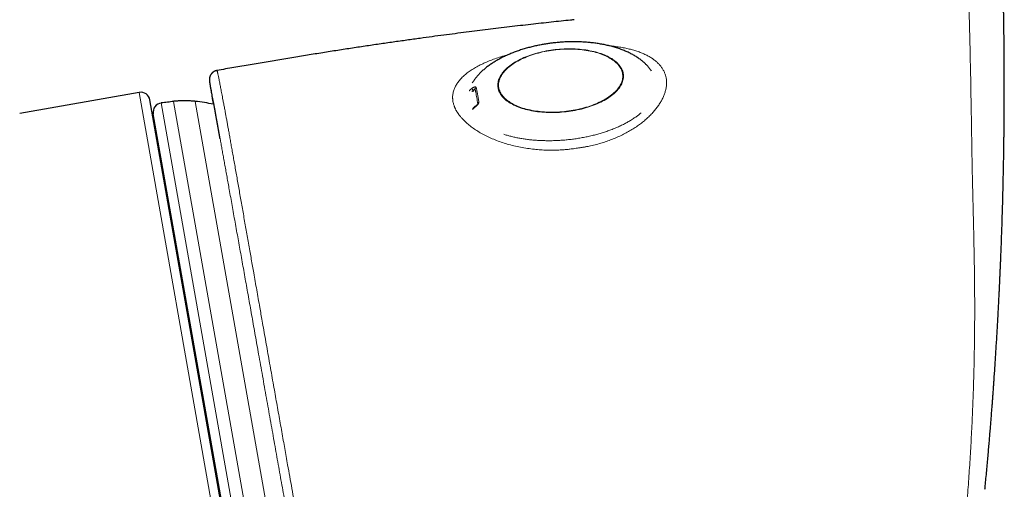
# Model space of a CAD drawing. Header units: millimetres. Extents: x 8 to 835, y 12 to 866.
# Tile 29 of 46: x 428 to 481, y 583 to 608. Entities that reach past the tile are written whole.
import ezdxf

# ---------------------------------------------------------------- set-up
doc = ezdxf.new("R2010")
doc.units = ezdxf.units.MM

msp = doc.modelspace()

# ---------------------------------------------------------------- linework, layer by layer
at = {"color": 7, "linetype": 'Continuous', "lineweight": 30}
for p, q in [((434.243, 603.91), (427.802, 602.774)), ((442.983, 557.218), (434.822, 603.504)), ((442.897, 557.984), (435.002, 602.755))]:
    msp.add_line(p, q, dxfattribs=at)
at = {"color": 8, "linetype": 'Continuous', "lineweight": 0}
for p, q in [((434.243, 603.91), (442.578, 556.639)), ((452.272, 603.962), (452.267, 604.015)), ((452.365, 604.084), (452.38, 603.926)), ((435.435, 603.339), (443.503, 557.584)), ((444.16, 557.73), (436.103, 603.426)), ((445.253, 558.126), (437.265, 603.427)), ((453.911, 601.651), (453.988, 601.626))]:
    msp.add_line(p, q, dxfattribs=at)
at = {"color": 8, "linetype": 'Continuous', "lineweight": 0, "flags": 128}
for points in [[(457.268, 602.867), (457.388, 602.881), (457.508, 602.898), (457.627, 602.918), (457.745, 602.939), (457.863, 602.962), (457.979, 602.987), (458.094, 603.014), (458.207, 603.044), (458.319, 603.075), (458.429, 603.108), (458.537, 603.142), (458.643, 603.179), (458.748, 603.217), (458.849, 603.257), (458.949, 603.299), (459.046, 603.342), (459.14, 603.387), (459.232, 603.433), (459.32, 603.48), (459.406, 603.529), (459.489, 603.579), (459.568, 603.631), (459.644, 603.684), (459.717, 603.737), (459.786, 603.792), (459.851, 603.848), (459.913, 603.904), (459.971, 603.962), (460.026, 604.02), (460.076, 604.078), (460.123, 604.138), (460.165, 604.198), (460.203, 604.258), (460.238, 604.319), (460.268, 604.38), (460.294, 604.441), (460.315, 604.502), (460.333, 604.563), (460.346, 604.625), (460.355, 604.686), (460.359, 604.747), (460.359, 604.808), (460.355, 604.868), (460.347, 604.928), (460.334, 604.988), (460.317, 605.047), (460.296, 605.105), (460.27, 605.162), (460.24, 605.219), (460.206, 605.275), (460.168, 605.33), (460.126, 605.384), (460.08, 605.437), (460.03, 605.489), (459.976, 605.539), (459.918, 605.588), (459.857, 605.636), (459.791, 605.683), (459.723, 605.728), (459.65, 605.772), (459.574, 605.814), (459.495, 605.854), (459.413, 605.893), (459.328, 605.93), (459.239, 605.965), (459.148, 605.998), (459.054, 606.03), (458.957, 606.059), (458.858, 606.087), (458.756, 606.113), (458.652, 606.137), (458.546, 606.158), (458.438, 606.178), (458.328, 606.195), (458.216, 606.211), (458.103, 606.224), (457.988, 606.235), (457.872, 606.244), (457.755, 606.251), (457.637, 606.256), (457.518, 606.258), (457.398, 606.259), (457.278, 606.257), (457.157, 606.253), (457.036, 606.246), (456.915, 606.238), (456.795, 606.227), (456.674, 606.214), (456.554, 606.2), (456.434, 606.183), (456.315, 606.163), (456.197, 606.142), (456.079, 606.119), (455.963, 606.094), (455.848, 606.067), (455.735, 606.037), (455.623, 606.006), (455.513, 605.973), (455.405, 605.939), (455.298, 605.902), (455.194, 605.864), (455.092, 605.824), (454.993, 605.782), (454.896, 605.739), (454.802, 605.694), (454.71, 605.648), (454.622, 605.601), (454.536, 605.552), (454.453, 605.502), (454.374, 605.45), (454.298, 605.397), (454.225, 605.344), (454.156, 605.289), (454.091, 605.233), (454.029, 605.177), (453.971, 605.119), (453.916, 605.061), (453.866, 605.003), (453.819, 604.943), (453.777, 604.883), (453.739, 604.823), (453.704, 604.762), (453.674, 604.701), (453.648, 604.64), (453.627, 604.579), (453.609, 604.518), (453.596, 604.456), (453.587, 604.395), (453.583, 604.334), (453.583, 604.273), (453.587, 604.213), (453.595, 604.153), (453.608, 604.093), (453.625, 604.034), (453.646, 603.976), (453.672, 603.919), (453.702, 603.862), (453.736, 603.806), (453.774, 603.751), (453.816, 603.697), (453.862, 603.644), (453.912, 603.592), (453.966, 603.542), (454.024, 603.493), (454.085, 603.445), (454.151, 603.398), (454.219, 603.353), (454.292, 603.309), (454.368, 603.267), (454.447, 603.227), (454.529, 603.188), (454.614, 603.151), (454.703, 603.116), (454.794, 603.083), (454.888, 603.051), (454.985, 603.022), (455.084, 602.994), (455.186, 602.968), (455.29, 602.944), (455.396, 602.923), (455.504, 602.903), (455.614, 602.886), (455.726, 602.87), (455.839, 602.857), (455.954, 602.846), (456.07, 602.837), (456.187, 602.83), (456.305, 602.825), (456.424, 602.823), (456.544, 602.822), (456.664, 602.824), (456.785, 602.828), (456.905, 602.835), (457.026, 602.843), (457.147, 602.854), (457.268, 602.867)], [(453.632, 604.162), (453.645, 604.102), (453.662, 604.044), (453.683, 603.986), (453.709, 603.929), (453.739, 603.872), (453.772, 603.817), (453.81, 603.762), (453.852, 603.708), (453.899, 603.656), (453.949, 603.604), (454.002, 603.554), (454.06, 603.505), (454.122, 603.458), (454.187, 603.412), (454.256, 603.367), (454.328, 603.324), (454.404, 603.282), (454.483, 603.242), (454.565, 603.204), (454.65, 603.167), (454.738, 603.132), (454.829, 603.099), (454.923, 603.068), (455.02, 603.039), (455.119, 603.012), (455.22, 602.987), (455.324, 602.963), (455.43, 602.942), (455.538, 602.923), (455.647, 602.906), (455.759, 602.891), (455.872, 602.878), (455.986, 602.867), (456.102, 602.859), (456.218, 602.852), (456.336, 602.848), (456.455, 602.846), (456.574, 602.846), (456.693, 602.849), (456.814, 602.853), (456.934, 602.86), (457.054, 602.869), (457.174, 602.88), (457.294, 602.893), (457.414, 602.909), (457.533, 602.926), (457.651, 602.946), (457.768, 602.967), (457.885, 602.991), (458, 603.016), (458.114, 603.044), (458.226, 603.074), (458.337, 603.105), (458.446, 603.138), (458.553, 603.174), (458.658, 603.21), (458.76, 603.249), (458.861, 603.289), (458.959, 603.331), (459.055, 603.375), (459.147, 603.42), (459.238, 603.466), (459.325, 603.514), (459.409, 603.563), (459.49, 603.613), (459.567, 603.665), (459.642, 603.718), (459.713, 603.772), (459.78, 603.826), (459.844, 603.882), (459.904, 603.939), (459.96, 603.996), (460.012, 604.054), (460.061, 604.113), (460.105, 604.172), (460.146, 604.232), (460.182, 604.292), (460.215, 604.352), (460.243, 604.413), (460.266, 604.474), (460.286, 604.535), (460.301, 604.596), (460.312, 604.657), (460.319, 604.718), (460.321, 604.778), (460.32, 604.839), (460.313, 604.898), (460.303, 604.958), (460.288, 605.017), (460.269, 605.075), (460.245, 605.133), (460.218, 605.19), (460.186, 605.246), (460.15, 605.301), (460.11, 605.355), (460.066, 605.408), (460.018, 605.46), (459.966, 605.511), (459.91, 605.56), (459.851, 605.608), (459.787, 605.655), (459.72, 605.701), (459.65, 605.745), (459.576, 605.787), (459.498, 605.828), (459.418, 605.867), (459.334, 605.905), (459.247, 605.94), (459.158, 605.974), (459.065, 606.006), (458.97, 606.036), (458.872, 606.065), (458.772, 606.091), (458.669, 606.115), (458.564, 606.138), (458.457, 606.158), (458.349, 606.176), (458.238, 606.192), (458.126, 606.206), (458.012, 606.218), (457.897, 606.227), (457.781, 606.235), (457.664, 606.24), (457.546, 606.243), (457.427, 606.244), (457.307, 606.243), (457.188, 606.239), (457.067, 606.234), (456.947, 606.226), (456.827, 606.216), (456.707, 606.204), (456.587, 606.189), (456.468, 606.173), (456.349, 606.154), (456.231, 606.134), (456.115, 606.111), (455.999, 606.087), (455.884, 606.06), (455.771, 606.031), (455.66, 606.001), (455.55, 605.968), (455.442, 605.934), (455.336, 605.898), (455.232, 605.86), (455.13, 605.821), (455.031, 605.78), (454.934, 605.737), (454.84, 605.693), (454.748, 605.647), (454.66, 605.6), (454.574, 605.552), (454.491, 605.502), (454.412, 605.451), (454.336, 605.399), (454.263, 605.345), (454.194, 605.291), (454.129, 605.236), (454.067, 605.18), (454.009, 605.123), (453.954, 605.065), (453.904, 605.007), (453.857, 604.948), (453.815, 604.888), (453.776, 604.828), (453.742, 604.768), (453.712, 604.707), (453.686, 604.646), (453.664, 604.585), (453.647, 604.524), (453.634, 604.463), (453.625, 604.403), (453.62, 604.342), (453.62, 604.281), (453.624, 604.221), (453.632, 604.162)]]:
    msp.add_lwpolyline(points, dxfattribs=at)
at = {"color": 7, "linetype": 'Continuous', "lineweight": 30}
for centre, radius, start, end in [((434.33, 603.417), 0.5, 10, 100), ((435.495, 602.842), 0.5, 96.8624, 190), ((434.171, 579.527), 24.1, 80.2436, 82.6223)]:
    msp.add_arc(centre, radius, start, end, dxfattribs=at)
at = {"color": 8, "linetype": 'Continuous', "lineweight": 0}
for centre, radius, start, end in [((452.452, 604.206), 0.265, 195.3028, 225.7787), ((452.457, 604.09), 0.0926, 114.8463, 183.7177), ((452.39, 603.149), 0.0204, 146.0722, 208.6792), ((452.591, 603.299), 0.087, 111.8152, 181.6761)]:
    msp.add_arc(centre, radius, start, end, dxfattribs=at)
at = {"color": 7, "linetype": 'Continuous', "lineweight": 30}
for points, knots in [([(479.849, 582.521), (479.858, 582.612), (479.88, 582.843), (479.915, 583.211), (479.954, 583.621), (479.99, 584.019), (480.025, 584.405), (480.057, 584.771), (480.087, 585.119), (480.115, 585.449), (480.141, 585.767), (480.166, 586.075), (480.19, 586.371), (480.212, 586.656), (480.233, 586.93), (480.253, 587.192), (480.272, 587.444), (480.29, 587.682), (480.306, 587.909), (480.321, 588.123), (480.336, 588.326), (480.354, 588.582), (480.375, 588.898), (480.401, 589.281), (480.426, 589.671), (480.451, 590.07), (480.477, 590.478), (480.501, 590.894), (480.526, 591.318), (480.545, 591.665), (480.56, 591.931), (480.57, 592.11), (480.579, 592.282), (480.587, 592.444), (480.595, 592.596), (480.603, 592.746), (480.61, 592.891), (480.617, 593.03), (480.623, 593.156), (480.628, 593.252), (480.631, 593.322), (480.633, 593.368), (480.635, 593.408), (480.637, 593.441), (480.638, 593.468), (480.639, 593.494), (480.641, 593.526), (480.643, 593.572), (480.646, 593.633), (480.65, 593.711), (480.654, 593.804), (480.659, 593.911), (480.665, 594.051), (480.673, 594.222), (480.681, 594.419), (480.69, 594.616), (480.698, 594.811), (480.706, 595.005), (480.714, 595.198), (480.721, 595.389), (480.734, 595.711), (480.75, 596.161), (480.77, 596.723), (480.787, 597.26), (480.802, 597.772), (480.816, 598.272), (480.828, 598.759), (480.839, 599.234), (480.848, 599.698), (480.856, 600.097), (480.862, 600.432), (480.866, 600.708), (480.87, 600.984), (480.874, 601.261), (480.878, 601.543), (480.881, 601.83), (480.884, 602.125), (480.887, 602.429), (480.889, 602.782), (480.891, 603.182), (480.893, 603.621), (480.894, 604.054), (480.894, 604.454), (480.893, 604.829), (480.892, 605.185), (480.89, 605.554), (480.888, 605.87), (480.886, 606.131), (480.884, 606.33), (480.883, 606.523), (480.881, 606.705), (480.879, 606.858), (480.878, 606.984), (480.876, 607.085), (480.875, 607.18), (480.874, 607.271), (480.873, 607.356), (480.872, 607.421), (480.871, 607.467), (480.871, 607.495), (480.87, 607.519), (480.87, 607.539), (480.87, 607.556), (480.87, 607.574), (480.869, 607.598), (480.869, 607.633), (480.868, 607.68), (480.867, 607.738), (480.866, 607.808), (480.865, 607.888), (480.863, 607.985), (480.861, 608.097), (480.859, 608.228), (480.857, 608.372), (480.854, 608.53), (480.85, 608.703), (480.847, 608.886), (480.843, 609.078), (480.838, 609.279), (480.834, 609.493), (480.83, 609.664), (480.827, 609.765), (480.826, 609.79)], [0, 0, 0, 0, 0.01001, 0.025559, 0.040643, 0.05526, 0.069412, 0.083098, 0.095576, 0.107641, 0.119293, 0.130532, 0.141358, 0.151771, 0.161772, 0.171359, 0.180534, 0.189296, 0.1975, 0.205306, 0.212714, 0.219724, 0.233371, 0.247298, 0.261537, 0.27609, 0.290955, 0.306134, 0.321626, 0.337432, 0.344134, 0.35078, 0.357072, 0.362993, 0.368543, 0.373722, 0.37935, 0.384462, 0.38906, 0.393142, 0.39499, 0.396706, 0.398188, 0.399387, 0.400303, 0.401149, 0.402316, 0.403812, 0.406159, 0.409026, 0.412413, 0.41632, 0.420746, 0.427847, 0.435105, 0.442311, 0.449465, 0.456568, 0.463619, 0.470617, 0.477564, 0.499059, 0.520037, 0.539246, 0.557976, 0.576226, 0.594013, 0.611399, 0.62839, 0.645023, 0.655194, 0.665322, 0.675409, 0.685504, 0.695887, 0.706406, 0.717245, 0.728402, 0.739842, 0.756279, 0.77246, 0.788385, 0.80408, 0.816718, 0.829835, 0.843431, 0.857507, 0.864858, 0.872308, 0.879468, 0.886203, 0.892513, 0.896415, 0.900134, 0.903671, 0.907026, 0.910199, 0.913065, 0.914246, 0.915281, 0.91617, 0.916914, 0.917513, 0.918048, 0.918851, 0.920173, 0.92191, 0.92406, 0.926625, 0.929604, 0.932997, 0.937289, 0.942101, 0.947433, 0.953284, 0.959655, 0.966546, 0.973519, 0.980954, 0.988852, 0.997211, 1, 1, 1, 1]), ([(457.695, 607.826), (457.633, 607.819), (457.4, 607.795), (456.989, 607.751), (456.458, 607.694), (455.914, 607.634), (455.359, 607.571), (454.793, 607.506), (454.211, 607.438), (453.63, 607.369), (453.05, 607.298), (452.472, 607.227), (451.881, 607.152), (451.278, 607.074), (450.662, 606.994), (450.034, 606.91), (449.37, 606.819), (448.672, 606.723), (447.937, 606.618), (447.186, 606.51), (446.421, 606.397), (445.64, 606.279), (444.844, 606.157), (444.033, 606.029), (443.207, 605.897), (442.366, 605.759), (441.515, 605.617), (440.654, 605.469), (439.784, 605.321), (439.046, 605.195), (438.597, 605.119), (438.444, 605.092)], [0, 0, 0, 0, 0.009533, 0.036187, 0.063643, 0.091901, 0.120437, 0.149747, 0.179834, 0.210696, 0.239956, 0.269882, 0.300474, 0.331734, 0.363661, 0.396256, 0.429519, 0.466882, 0.505054, 0.544038, 0.583833, 0.62444, 0.665859, 0.708092, 0.751139, 0.795, 0.839676, 0.884346, 0.929792, 0.976012, 1, 1, 1, 1]), ([(456.777, 606.596), (456.728, 606.592), (456.66, 606.585), (456.559, 606.573), (456.472, 606.563), (456.369, 606.549), (456.261, 606.534), (456.148, 606.516), (456.031, 606.497), (455.912, 606.475), (455.792, 606.452), (455.67, 606.426), (455.548, 606.399), (455.425, 606.37), (455.302, 606.338), (455.179, 606.305), (455.057, 606.271), (454.935, 606.234), (454.814, 606.196), (454.694, 606.155), (454.576, 606.113), (454.458, 606.07), (454.342, 606.024), (454.228, 605.977), (454.115, 605.929), (454.005, 605.878), (453.896, 605.827), (453.789, 605.773), (453.685, 605.719), (453.582, 605.662), (453.482, 605.605), (453.385, 605.546), (453.29, 605.486), (453.198, 605.424), (453.109, 605.362), (453.023, 605.298), (452.94, 605.233), (452.859, 605.168), (452.782, 605.101), (452.708, 605.034), (452.637, 604.965), (452.57, 604.896), (452.506, 604.826), (452.445, 604.756), (452.387, 604.685), (452.334, 604.613), (452.283, 604.541), (452.24, 604.474), (452.215, 604.432), (452.205, 604.414)], [0, 0, 0, 0, 0.024425, 0.034318, 0.050747, 0.067814, 0.086131, 0.105258, 0.125017, 0.145267, 0.165906, 0.186858, 0.208068, 0.22949, 0.251091, 0.272841, 0.294719, 0.316706, 0.338785, 0.360943, 0.383167, 0.405448, 0.427775, 0.45014, 0.472536, 0.494954, 0.517387, 0.539829, 0.562273, 0.584714, 0.607145, 0.62956, 0.651956, 0.674326, 0.696667, 0.718975, 0.741246, 0.76348, 0.785673, 0.807824, 0.829935, 0.852004, 0.874033, 0.896024, 0.917977, 0.939896, 0.961781, 0.983633, 1, 1, 1, 1]), ([(461.867, 605.048), (461.853, 605.072), (461.823, 605.118), (461.774, 605.187), (461.721, 605.255), (461.665, 605.321), (461.605, 605.387), (461.542, 605.451), (461.475, 605.513), (461.404, 605.575), (461.33, 605.635), (461.252, 605.694), (461.171, 605.752), (461.086, 605.809), (460.998, 605.864), (460.906, 605.918), (460.811, 605.97), (460.712, 606.02), (460.61, 606.07), (460.504, 606.117), (460.395, 606.163), (460.283, 606.207), (460.168, 606.249), (460.05, 606.289), (459.929, 606.328), (459.804, 606.364), (459.678, 606.398), (459.552, 606.429), (459.429, 606.457), (459.309, 606.483), (459.187, 606.506), (459.064, 606.528), (458.939, 606.547), (458.813, 606.565), (458.686, 606.581), (458.558, 606.595), (458.429, 606.607), (458.299, 606.617), (458.168, 606.625), (458.037, 606.631), (457.905, 606.636), (457.773, 606.638), (457.642, 606.639), (457.51, 606.638), (457.381, 606.634), (457.254, 606.63), (457.137, 606.624), (457.035, 606.617), (456.942, 606.611), (456.859, 606.604), (456.802, 606.599), (456.777, 606.596)], [0, 0, 0, 0, 0.020942, 0.041829, 0.062664, 0.083471, 0.104272, 0.125084, 0.145924, 0.166808, 0.187748, 0.208758, 0.229848, 0.251027, 0.272305, 0.293687, 0.31518, 0.336787, 0.358511, 0.380353, 0.402314, 0.424393, 0.446589, 0.4689, 0.491324, 0.51386, 0.536507, 0.559263, 0.579759, 0.60028, 0.62082, 0.641377, 0.661947, 0.682526, 0.703111, 0.723697, 0.744281, 0.764857, 0.785419, 0.805958, 0.826464, 0.846919, 0.867296, 0.887547, 0.907579, 0.927186, 0.945783, 0.961661, 0.974044, 0.988394, 1, 1, 1, 1]), ([(438.444, 605.092), (438.44, 605.091), (438.421, 605.088), (438.388, 605.08), (438.347, 605.066), (438.308, 605.049), (438.271, 605.029), (438.237, 605.006), (438.205, 604.981), (438.175, 604.954), (438.149, 604.926), (438.125, 604.896), (438.104, 604.865), (438.086, 604.834), (438.071, 604.803), (438.059, 604.773), (438.05, 604.745), (438.043, 604.719), (438.038, 604.696), (438.034, 604.675), (438.031, 604.657), (438.03, 604.64), (438.029, 604.625), (438.028, 604.612), (438.028, 604.6), (438.028, 604.588), (438.028, 604.578), (438.029, 604.568), (438.03, 604.558), (438.03, 604.549), (438.031, 604.539), (438.032, 604.529), (438.034, 604.515), (438.036, 604.498), (438.04, 604.475), (438.044, 604.449), (438.048, 604.419), (438.053, 604.386), (438.059, 604.349), (438.066, 604.31), (438.073, 604.266), (438.08, 604.219), (438.089, 604.169), (438.098, 604.115), (438.107, 604.057), (438.118, 603.995), (438.128, 603.931), (438.136, 603.886), (438.14, 603.865)], [0, 0, 0, 0, 0.002216, 0.009202, 0.016082, 0.022862, 0.029543, 0.036127, 0.042613, 0.048996, 0.055271, 0.061428, 0.067448, 0.073304, 0.078954, 0.084342, 0.089419, 0.094167, 0.098627, 0.102892, 0.107093, 0.111367, 0.115829, 0.120648, 0.126012, 0.132137, 0.139292, 0.147823, 0.158198, 0.171086, 0.187507, 0.209179, 0.239545, 0.288555, 0.343062, 0.394874, 0.449888, 0.502259, 0.553262, 0.603927, 0.654382, 0.704545, 0.754506, 0.804324, 0.854043, 0.903697, 0.953312, 1, 1, 1, 1]), ([(438.61, 601.406), (438.597, 601.477), (438.572, 601.618), (438.535, 601.822), (438.498, 602.024), (438.462, 602.225), (438.426, 602.423), (438.389, 602.625), (438.352, 602.829), (438.315, 603.033), (438.28, 603.224), (438.247, 603.405), (438.216, 603.574), (438.187, 603.731), (438.16, 603.874), (438.138, 603.996), (438.125, 604.063), (438.119, 604.093)], [0, 0, 0, 0, 0.054726, 0.109458, 0.164184, 0.224168, 0.284158, 0.344141, 0.416873, 0.489628, 0.562383, 0.635116, 0.710882, 0.786682, 0.862494, 0.938295, 1, 1, 1, 1]), ([(438.14, 603.86), (438.141, 603.859), (438.149, 603.812), (438.167, 603.705), (438.196, 603.534), (438.22, 603.391), (438.235, 603.302), (438.239, 603.28)], [0, 0, 0, 0, 0.005875, 0.305185, 0.604545, 0.903855, 1, 1, 1, 1]), ([(452.267, 604.015), (452.257, 604.008), (452.238, 603.994), (452.213, 603.973), (452.198, 603.959), (452.191, 603.953)], [0, 0, 0, 0, 0.369245, 0.719306, 1, 1, 1, 1]), ([(452.365, 604.084), (452.364, 604.086), (452.362, 604.09), (452.354, 604.092), (452.334, 604.085), (452.301, 604.059), (452.279, 604.031), (452.267, 604.015)], [0, 0, 0, 0, 0.091775, 0.190178, 0.413152, 0.681001, 1, 1, 1, 1]), ([(436.103, 603.426), (435.992, 603.409), (435.77, 603.377), (435.547, 603.353), (435.435, 603.339), (435.435, 603.339)], [0, 0, 0, 0, 0.499531, 0.999118, 1, 1, 1, 1]), ([(437.265, 603.427), (437.253, 603.429), (437.226, 603.433), (437.18, 603.437), (437.123, 603.441), (437.055, 603.445), (436.974, 603.448), (436.884, 603.451), (436.787, 603.452), (436.686, 603.453), (436.584, 603.453), (436.486, 603.452), (436.394, 603.45), (436.313, 603.446), (436.244, 603.442), (436.188, 603.437), (436.142, 603.432), (436.115, 603.427), (436.103, 603.426)], [0, 0, 0, 0, 0.032544, 0.070933, 0.118836, 0.177842, 0.247794, 0.325652, 0.410117, 0.498081, 0.586112, 0.672439, 0.751941, 0.822007, 0.88108, 0.929016, 0.967427, 1, 1, 1, 1]), ([(452.373, 603.16), (452.358, 603.149), (452.328, 603.127), (452.29, 603.093), (452.26, 603.063), (452.239, 603.039), (452.228, 603.023), (452.223, 603.017)], [0, 0, 0, 0, 0.283033, 0.525288, 0.727131, 0.892884, 1, 1, 1, 1]), ([(452.5, 603.283), (452.5, 603.283), (452.499, 603.285), (452.498, 603.282), (452.494, 603.277), (452.49, 603.271), (452.481, 603.259), (452.466, 603.241), (452.443, 603.217), (452.411, 603.189), (452.387, 603.171), (452.373, 603.16)], [0, 0, 0, 0, 0.009419, 0.127101, 0.175054, 0.215664, 0.300561, 0.417779, 0.571616, 0.765231, 1, 1, 1, 1]), ([(452.505, 603.283), (452.505, 603.283), (452.505, 603.287), (452.505, 603.29), (452.505, 603.293)], [0, 0, 0, 0, 0.064616, 1, 1, 1, 1])]:
    msp.add_open_spline(points, degree=3, knots=knots, dxfattribs=at)
at = {"color": 8, "linetype": 'Continuous', "lineweight": 0}
for points, knots in [([(478.967, 609.122), (478.986, 608.496), (479.025, 607.246), (479.067, 605.369), (479.103, 603.489), (479.13, 601.74), (479.157, 600.12), (479.188, 598.631), (479.225, 597.136), (479.258, 595.716), (479.282, 594.373), (479.296, 593.106), (479.299, 591.839), (479.289, 590.572), (479.266, 589.303), (479.232, 588.056), (479.187, 586.832), (479.132, 585.631), (479.066, 584.431), (478.989, 583.232), (478.928, 582.434), (478.898, 582.035)], [0, 0, 0, 0, 0.0698929, 0.1396979, 0.2094249, 0.2791, 0.3338638, 0.3886973, 0.4436253, 0.4986263, 0.5453274, 0.5920197, 0.6386618, 0.6852574, 0.731879, 0.7785997, 0.8227502, 0.8669678, 0.9112306, 0.9555612, 1, 1, 1, 1]), ([(459.564, 606.426), (459.616, 606.421), (459.767, 606.407), (460.007, 606.374), (460.283, 606.33), (460.545, 606.277), (460.795, 606.216), (461.032, 606.147), (461.256, 606.069), (461.466, 605.983), (461.661, 605.888), (461.841, 605.784), (462.004, 605.673), (462.151, 605.553), (462.282, 605.426), (462.395, 605.291), (462.49, 605.15), (462.566, 605.002), (462.626, 604.848), (462.649, 604.741), (462.661, 604.687)], [0, 0, 0, 0, 0.030051, 0.087584, 0.144641, 0.201427, 0.258149, 0.315018, 0.371845, 0.428981, 0.486651, 0.543534, 0.600634, 0.658184, 0.715205, 0.772187, 0.829386, 0.886484, 0.943263, 1, 1, 1, 1]), ([(454.175, 605.954), (454.088, 605.93), (453.887, 605.875), (453.587, 605.779), (453.273, 605.668), (452.976, 605.549), (452.698, 605.423), (452.44, 605.29), (452.202, 605.148), (451.985, 604.999), (451.791, 604.844), (451.621, 604.682), (451.475, 604.513), (451.354, 604.338), (451.259, 604.159), (451.201, 604.002), (451.169, 603.869), (451.152, 603.764), (451.145, 603.678), (451.146, 603.609), (451.148, 603.562), (451.153, 603.515), (451.158, 603.464), (451.163, 603.426), (451.166, 603.406)], [0, 0, 0, 0, 0.04508, 0.104849, 0.164919, 0.224542, 0.283981, 0.343433, 0.40301, 0.462991, 0.522707, 0.582285, 0.641992, 0.702173, 0.761747, 0.821004, 0.855268, 0.88851, 0.920839, 0.936448, 0.952619, 0.965304, 0.980756, 1, 1, 1, 1]), ([(438.444, 605.092), (438.445, 605.091), (438.447, 605.09), (438.451, 605.074), (438.458, 605.049), (438.466, 605.014), (438.476, 604.971), (438.487, 604.919), (438.5, 604.856), (438.515, 604.783), (438.533, 604.698), (438.552, 604.6), (438.575, 604.487), (438.599, 604.363), (438.624, 604.234), (438.649, 604.105), (438.674, 603.975), (438.701, 603.834), (438.73, 603.68), (438.764, 603.498), (438.804, 603.288), (438.849, 603.047), (438.892, 602.811), (438.934, 602.586), (438.972, 602.374), (439.013, 602.154), (439.04, 602.001), (439.054, 601.924)], [0, 0, 0, 0, 0.038222, 0.079593, 0.120956, 0.158814, 0.196676, 0.234534, 0.27355, 0.312571, 0.351587, 0.394242, 0.436907, 0.479572, 0.522227, 0.557665, 0.593106, 0.628544, 0.667044, 0.705544, 0.754459, 0.803382, 0.852296, 0.889218, 0.926148, 0.963078, 1, 1, 1, 1]), ([(438.119, 604.093), (438.118, 604.101), (438.11, 604.142), (438.098, 604.206), (438.083, 604.285), (438.07, 604.352), (438.059, 604.406), (438.051, 604.448), (438.044, 604.479), (438.04, 604.501), (438.036, 604.513), (438.035, 604.513), (438.037, 604.5), (438.04, 604.474), (438.045, 604.438), (438.053, 604.39), (438.062, 604.331), (438.074, 604.26), (438.087, 604.178), (438.103, 604.083), (438.12, 603.979), (438.134, 603.899), (438.14, 603.86)], [0, 0, 0, 0, 0.010827, 0.062781, 0.114749, 0.166716, 0.218671, 0.267027, 0.315388, 0.363744, 0.418257, 0.472784, 0.527312, 0.581825, 0.633795, 0.685777, 0.73776, 0.78973, 0.8426, 0.895482, 0.948365, 1, 1, 1, 1]), ([(452.196, 604.136), (452.208, 604.144), (452.233, 604.161), (452.271, 604.18), (452.307, 604.194), (452.34, 604.202), (452.37, 604.205), (452.394, 604.201), (452.412, 604.191), (452.416, 604.18), (452.418, 604.174)], [0, 0, 0, 0, 0.1314544, 0.2613793, 0.3890148, 0.5137464, 0.6355091, 0.7552442, 0.8753593, 1, 1, 1, 1]), ([(458.506, 601.013), (458.614, 601.037), (458.828, 601.084), (459.14, 601.17), (459.444, 601.266), (459.74, 601.374), (460.025, 601.493), (460.301, 601.621), (460.565, 601.759), (460.818, 601.905), (461.056, 602.059), (461.279, 602.218), (461.488, 602.384), (461.681, 602.555), (461.86, 602.731), (462.022, 602.911), (462.167, 603.093), (462.294, 603.276), (462.404, 603.46), (462.497, 603.643), (462.571, 603.825), (462.627, 604.004), (462.665, 604.181), (462.683, 604.355), (462.684, 604.524), (462.668, 604.633), (462.661, 604.687)], [0, 0, 0, 0, 0.042074, 0.083866, 0.125547, 0.167381, 0.20893, 0.250347, 0.292483, 0.334214, 0.375688, 0.417053, 0.458459, 0.500056, 0.541536, 0.583235, 0.625319, 0.666831, 0.708498, 0.750492, 0.792105, 0.83369, 0.875437, 0.917116, 0.95857, 1, 1, 1, 1]), ([(452.047, 603.99), (452.05, 603.997), (452.067, 604.031), (452.122, 604.078), (452.172, 604.117), (452.196, 604.136)], [0, 0, 0, 0, 0.11618, 0.57079, 1, 1, 1, 1]), ([(452.504, 603.296), (452.495, 603.351), (452.477, 603.459), (452.45, 603.614), (452.422, 603.771), (452.394, 603.93), (452.374, 604.033), (452.365, 604.084)], [0, 0, 0, 0, 0.186761, 0.373426, 0.56008, 0.78008, 1, 1, 1, 1]), ([(452.418, 604.174), (452.43, 604.115), (452.454, 603.998), (452.489, 603.805), (452.524, 603.601), (452.548, 603.453), (452.559, 603.379)], [0, 0, 0, 0, 0.249968, 0.49989, 0.749866, 1, 1, 1, 1]), ([(457.883, 600.908), (457.832, 600.901), (457.735, 600.887), (457.599, 600.868), (457.479, 600.853), (457.374, 600.84), (457.27, 600.829), (457.103, 600.815), (456.869, 600.801), (456.559, 600.794), (456.232, 600.797), (455.892, 600.813), (455.54, 600.843), (455.179, 600.889), (454.809, 600.953), (454.446, 601.031), (454.095, 601.124), (453.757, 601.23), (453.436, 601.348), (453.13, 601.479), (452.84, 601.621), (452.569, 601.773), (452.317, 601.934), (452.087, 602.103), (451.908, 602.255), (451.769, 602.386), (451.664, 602.495), (451.568, 602.606), (451.48, 602.718), (451.418, 602.808), (451.376, 602.874), (451.351, 602.916), (451.328, 602.957), (451.306, 602.998), (451.286, 603.038), (451.268, 603.078), (451.249, 603.122), (451.23, 603.175), (451.21, 603.241), (451.188, 603.32), (451.173, 603.376), (451.166, 603.406)], [0, 0, 0, 0, 0.016544, 0.031241, 0.044091, 0.055097, 0.065118, 0.07768, 0.108444, 0.139968, 0.17669, 0.213297, 0.249917, 0.291415, 0.33303, 0.374942, 0.416996, 0.458612, 0.499974, 0.541521, 0.583137, 0.625014, 0.666749, 0.708365, 0.750052, 0.775061, 0.800029, 0.824998, 0.850011, 0.875107, 0.884493, 0.893721, 0.902792, 0.911709, 0.920476, 0.929094, 0.937567, 0.949198, 0.963476, 0.980408, 1, 1, 1, 1]), ([(452.373, 603.139), (452.349, 603.12), (452.299, 603.081), (452.244, 603.032), (452.228, 602.996), (452.224, 602.99)], [0, 0, 0, 0, 0.429846, 0.886829, 1, 1, 1, 1]), ([(452.559, 603.379), (452.56, 603.371), (452.56, 603.353), (452.55, 603.323), (452.532, 603.292), (452.507, 603.26), (452.478, 603.229), (452.445, 603.198), (452.409, 603.167), (452.385, 603.149), (452.373, 603.139)], [0, 0, 0, 0, 0.125065, 0.245432, 0.365314, 0.487154, 0.611887, 0.739413, 0.869062, 1, 1, 1, 1]), ([(460.74, 602.401), (460.775, 602.422), (460.843, 602.465), (460.962, 602.543), (461.042, 602.601), (461.091, 602.636)], [0, 0, 0, 0, 0.279964, 0.560028, 1, 1, 1, 1]), ([(461.091, 602.636), (461.138, 602.672), (461.213, 602.728), (461.28, 602.786), (461.304, 602.807)], [0, 0, 0, 0, 0.636947, 1, 1, 1, 1]), ([(453.988, 601.626), (454.053, 601.607), (454.184, 601.568), (454.389, 601.516), (454.604, 601.469), (454.828, 601.427), (455.06, 601.391), (455.298, 601.361), (455.541, 601.337), (455.791, 601.32), (456.048, 601.309), (456.311, 601.305), (456.58, 601.308), (456.852, 601.319), (457.125, 601.337), (457.398, 601.362), (457.67, 601.395), (457.94, 601.435), (458.207, 601.482), (458.469, 601.535), (458.726, 601.595), (458.976, 601.661), (459.219, 601.733), (459.454, 601.81), (459.688, 601.894), (459.918, 601.985), (460.143, 602.084), (460.355, 602.186), (460.555, 602.292), (460.679, 602.365), (460.74, 602.401)], [0, 0, 0, 0, 0.032358, 0.065271, 0.098714, 0.132659, 0.167075, 0.201301, 0.235911, 0.270868, 0.306129, 0.34238, 0.378854, 0.415503, 0.452273, 0.489112, 0.525968, 0.562785, 0.599512, 0.636095, 0.672484, 0.708629, 0.744482, 0.779999, 0.815136, 0.853301, 0.890911, 0.927923, 0.964297, 1, 1, 1, 1]), ([(439.054, 601.924), (439.054, 601.924), (439.07, 601.838), (439.101, 601.664), (439.15, 601.393), (439.2, 601.112), (439.253, 600.815), (439.308, 600.501), (439.367, 600.17), (439.427, 599.828), (439.489, 599.48), (439.551, 599.127), (439.614, 598.769), (439.679, 598.403), (439.744, 598.029), (439.811, 597.648), (439.879, 597.261), (439.948, 596.871), (440.017, 596.478), (440.086, 596.084), (440.157, 595.684), (440.225, 595.294), (440.292, 594.916), (440.356, 594.551), (440.426, 594.155), (440.501, 593.726), (440.583, 593.263), (440.665, 592.795), (440.742, 592.359), (440.813, 591.956), (440.885, 591.548), (440.965, 591.093), (441.054, 590.591), (441.143, 590.084), (441.234, 589.571), (441.326, 589.052), (441.418, 588.529), (441.509, 588.02), (441.597, 587.524), (441.682, 587.042), (441.767, 586.564), (441.851, 586.092), (441.934, 585.625), (442.015, 585.167), (442.095, 584.72), (442.172, 584.283), (442.262, 583.777), (442.365, 583.204), (442.479, 582.561), (442.587, 581.956), (442.689, 581.39), (442.789, 580.826), (442.897, 580.226), (443.011, 579.59), (443.119, 578.987), (443.221, 578.419), (443.316, 577.885), (443.412, 577.352), (443.507, 576.821), (443.57, 576.468), (443.602, 576.292)], [0, 0, 0, 0, 0.000002, 0.017079, 0.034161, 0.051243, 0.06832, 0.086597, 0.104879, 0.123162, 0.141439, 0.159136, 0.176838, 0.194539, 0.212236, 0.229792, 0.247349, 0.264905, 0.28182, 0.298739, 0.315658, 0.332573, 0.34735, 0.362127, 0.376904, 0.394917, 0.412935, 0.430953, 0.448966, 0.462654, 0.476341, 0.494689, 0.513039, 0.531387, 0.549841, 0.568299, 0.586758, 0.605212, 0.62189, 0.638569, 0.655247, 0.671186, 0.687126, 0.703065, 0.717824, 0.732585, 0.747344, 0.768856, 0.790372, 0.811884, 0.829456, 0.847029, 0.868239, 0.889454, 0.910664, 0.928527, 0.946397, 0.964268, 0.982137, 1, 1, 1, 1]), ([(443.085, 576.286), (443.053, 576.472), (442.987, 576.843), (442.888, 577.402), (442.789, 577.963), (442.69, 578.52), (442.592, 579.073), (442.495, 579.622), (442.397, 580.172), (442.301, 580.718), (442.204, 581.261), (442.108, 581.802), (442.012, 582.344), (441.915, 582.891), (441.817, 583.443), (441.719, 583.999), (441.62, 584.553), (441.52, 585.117), (441.418, 585.691), (441.314, 586.274), (441.211, 586.853), (441.107, 587.44), (441.002, 588.032), (440.895, 588.63), (440.79, 589.223), (440.69, 589.784), (440.596, 590.314), (440.506, 590.816), (440.418, 591.313), (440.33, 591.806), (440.243, 592.294), (440.156, 592.777), (440.071, 593.257), (439.986, 593.733), (439.902, 594.201), (439.82, 594.665), (439.738, 595.123), (439.657, 595.575), (439.577, 596.019), (439.497, 596.468), (439.416, 596.92), (439.335, 597.375), (439.255, 597.819), (439.178, 598.251), (439.107, 598.648), (439.041, 599.011), (438.982, 599.344), (438.923, 599.667), (438.867, 599.982), (438.812, 600.286), (438.759, 600.582), (438.707, 600.867), (438.658, 601.143), (438.626, 601.318), (438.61, 601.406)], [0, 0, 0, 0, 0.019173, 0.038352, 0.05753, 0.076704, 0.095372, 0.114044, 0.132717, 0.151385, 0.169747, 0.18811, 0.206616, 0.225122, 0.244189, 0.263261, 0.282333, 0.3014, 0.321751, 0.342108, 0.362465, 0.382816, 0.404292, 0.425775, 0.447258, 0.468734, 0.48741, 0.506087, 0.524899, 0.543717, 0.562534, 0.581347, 0.600447, 0.619553, 0.638659, 0.65776, 0.677139, 0.696523, 0.715907, 0.735286, 0.756443, 0.777611, 0.798782, 0.819949, 0.841106, 0.858742, 0.876386, 0.894035, 0.911684, 0.929328, 0.946964, 0.964642, 0.982322, 1, 1, 1, 1]), ([(458.506, 601.013), (458.474, 601.006), (458.414, 600.995), (458.33, 600.979), (458.259, 600.965), (458.197, 600.954), (458.134, 600.944), (458.062, 600.933), (457.977, 600.921), (457.916, 600.912), (457.883, 600.908)], [0, 0, 0, 0, 0.156541, 0.292048, 0.406528, 0.5, 0.59336, 0.707803, 0.843347, 1, 1, 1, 1])]:
    msp.add_open_spline(points, degree=3, knots=knots, dxfattribs=at)

doc.saveas('drawing.dxf')
